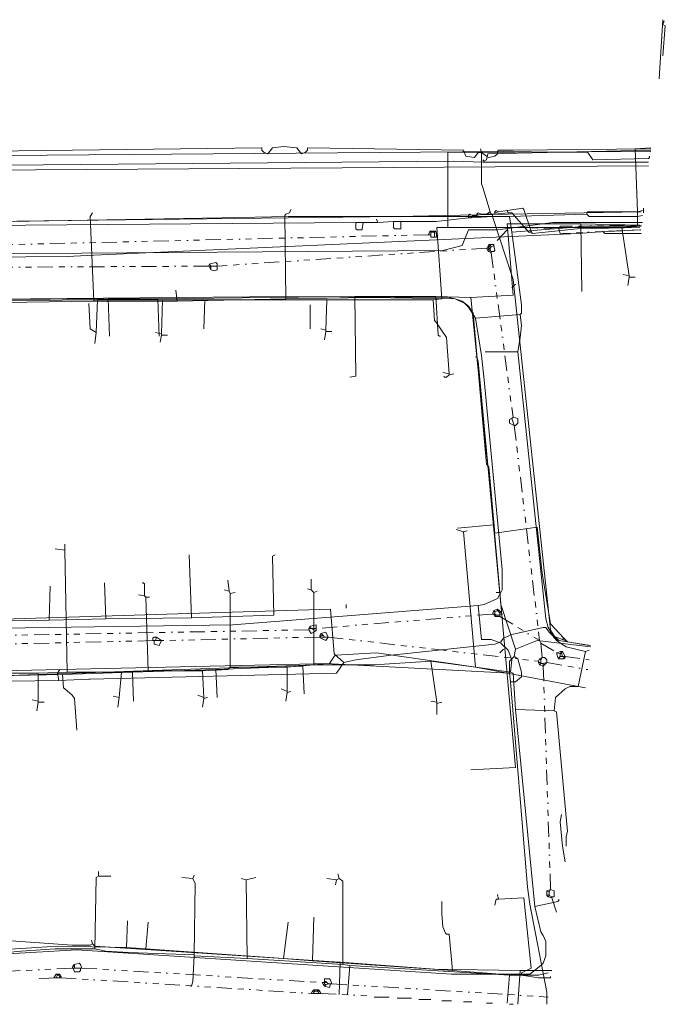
# Model space of a CAD drawing. Header units: metres. Extents: x 157984 to 159055, y 577129 to 578276.
# Tile 5 of 70: x 158906 to 159012, y 577129 to 577292. Entities that reach past the tile are written whole.
import ezdxf
from ezdxf.lldxf.tags import DXFTag

# ---------------------------------------------------------------- set-up
doc = ezdxf.new("R2010")
doc.units = ezdxf.units.M
doc.linetypes.add('RI-OVERIG', pattern=[17, 5, -2, 2, -2, 0, -2, 2, -2])
for name, color, linetype, lineweight, true_color in [('B-OI-KL-DATA_KPN_0000546663_VECT_16O029485-G', 3, 'KL-DATA-N', 18, 0x00ff00), ('B-OI-KL-DATA_VDBPROFRIESLAND_0000586420_VECT_16O029485-G', 3, 'KL-DATA-N', 18, 0x00ff00), ('B-OI-KL-DATA_ZIGGO BV_0000546674_VECT_16O029485-G', 3, 'KL-DATA-N', 18, 0x00ff00), ('B-OI-KL-DATA_ZIGGO SERVICES_0000565862_VECT_16O029485-G', 3, 'KL-DATA-N', 18, 0x00ff00), ('B-OI-KL-ET_LS_LIANDER_0000574962_VECT_16O029485-G', 1, 'KL-LS-N', 18, 0xff0000), ('B-OI-KL-ET_LS_VITENS_0000552354_VECT_16O029485-G', 1, 'KL-LS-N', 18, 0xff0000), ('B-OI-KL-ET_MS_LIANDER_0000574962_VECT_16O029485-G', 7, 'KL-MS-N', 18, 0xa50000), ('B-OI-KL-GAS_LD_LIANDER_0000574962_VECT_16O029485-G', 40, 'KL-GAS-LD-N', 18, 0xffbf00), ('B-OI-KL-WATER_VITENS_0000552354_VECT_16O029485-G', 160, 'KL-WATER-N', 18, 0x003fff), ('B-OI-RI-VRIJVERVAL_VDBGEMHARLINGEN_0000590425_VECT_16O029485-G', 7, 'RI-OVERIG', 18, 0xff7fff)]:
    doc.layers.add(name, color=color, linetype=linetype, lineweight=lineweight, true_color=true_color)
doc.styles.get("Standard").update_dxf_attribs({"font": 'romans.shx'})
tags = doc.linetypes.add('KL-DATA-N', pattern='A,4,-1,[101,NLCS.SHX,S=0.5,R=0,X=0,Y=0],-1,4,-1,["D",Standard,S=1,R=0,X=-0.25,Y=-0.5],-1.5', length=12.5).pattern_tags.tags
tags[18] = DXFTag(74, 10)
tags = doc.linetypes.add('KL-GAS-LD-N', pattern='A,4,-1,[69,NLCS.SHX,S=0.5,R=0,X=0,Y=0],-1,4,-1,["L",Standard,S=1,R=0,X=0.25,Y=-0.5],-2', length=13).pattern_tags.tags
tags[18] = DXFTag(74, 10)
tags = doc.linetypes.add('KL-LS-N', pattern='A,4,-1,[103,NLCS.SHX,S=0.75,R=0,X=0,Y=0],-1,4,-1,["L",Standard,S=1,R=0,X=0,Y=-0.5],-2', length=13).pattern_tags.tags
tags[18] = DXFTag(74, 10)
tags = doc.linetypes.add('KL-MS-N', pattern='A,4,-1,[103,NLCS.SHX,S=0.75,R=0,X=0,Y=0],-1,4,-1,["M",Standard,S=1,R=0,X=0,Y=-0.5],-2', length=13).pattern_tags.tags
tags[18] = DXFTag(74, 10)
doc.linetypes.add('KL-WATER-N', pattern='A,7,-0.5,[168,NLCS.SHX,S=0.75,R=0,X=0.75,Y=0],-2', length=9.5)

msp = doc.modelspace()

# ---------------------------------------------------------------- linework, layer by layer
at = {"layer": 'B-OI-KL-DATA_KPN_0000546663_VECT_16O029485-G', "flags": 128}
for points in [[(159010.1, 577271.1), (159007.5, 577270.9), (159007.9, 577260.5)], [(158986.7, 577259.7), (158950.1, 577259.7), (158939.1, 577259.5), (158859.5, 577258.1)], [(158999.5, 577260.1), (158986.7, 577259.7)], [(158986.7, 577259.7), (158987.1, 577257.1)], [(159007.9, 577260.5), (158999.7, 577260.5), (158999.5, 577260.3), (158999.5, 577260.1)], [(158999.5, 577260.1), (158999.9, 577259.7), (159007.9, 577259.7)], [(159007.9, 577260.5), (159008.7, 577260.7)], [(159007.9, 577260.5), (159007.9, 577259.7)], [(159007.9, 577259.7), (159008.7, 577259.9)], [(159007.9, 577259.7), (159007.9, 577258.1)], [(159007.9, 577258.1), (158999.3, 577258.1), (158996.9, 577257.9), (158987.1, 577257.1)], [(159007.9, 577258.1), (159008.5, 577258.3)], [(158757.5, 577257.3), (158757.5, 577251.7), (158775.3, 577251.9), (158775.9, 577251.7), (158778.1, 577250.7), (158778.5, 577250.3), (158779.7, 577248.9), (158780.1, 577247.9), (158781.3, 577245.5), (158782.1, 577244.5), (158784.5, 577241.7), (158786.3, 577240.7), (158861.5, 577241.1), (158861.7, 577241.3), (158861.7, 577242.7), (158861.9, 577243.1), (158863.3, 577244.9), (158865.1, 577245.7), (158949.7, 577246.5), (158976.7, 577246.3), (158977.7, 577246.1), (158979.3, 577245.3), (158979.9, 577244.7), (158981.1, 577242.9)], [(158987.1, 577257.1), (158988.7, 577245.1), (158988.7, 577243.7), (158988.5, 577243.5)], [(158988.5, 577243.5), (158981.1, 577242.9)], [(158988.5, 577243.5), (158988.7, 577241.7), (158988.5, 577239.7), (158988.1, 577237.3)], [(158981.1, 577242.9), (158982.1, 577236.7), (158982.5, 577232.7), (158985.5, 577201.3), (158985.5, 577197.9), (158985.3, 577197.5), (158984.7, 577196.5), (158982.5, 577195.5), (158981.5, 577195.3)], [(158988.1, 577237.3), (158982.7, 577237.3)], [(158988.1, 577237.3), (158992.7, 577193.1), (158993.1, 577191.7), (158994.5, 577189.5), (158996.1, 577188.5), (158999.3, 577187.7)], [(158981.5, 577195.3), (158940.9, 577192.1), (158872.1, 577191.1), (158871.3, 577191.3), (158868.9, 577193.3), (158867.7, 577193.5), (158866.9, 577193.3), (158862.3, 577192.3), (158862.3, 577189.7), (158862.1, 577189.3), (158859.7, 577187.1), (158858.3, 577186.5), (158853.3, 577185.5), (158827.9, 577180.5), (158827.1, 577180.5), (158827.1, 577180.7)], [(158981.5, 577195.3), (158982.1, 577189.7), (158983.7, 577189.7), (158984.7, 577189.3), (158985.3, 577189.1), (158986.5, 577187.9), (158987.1, 577186.3), (158986.9, 577184.3)], [(158999.3, 577187.7), (158999.9, 577187.9)], [(158986.9, 577184.3), (158964.7, 577187.5), (158957.9, 577187.1), (158957.7, 577186.9), (158956.9, 577185.7), (158885.3, 577184.1), (158882.1, 577183.9), (158875.3, 577183.5), (158874.3, 577183.3), (158873.5, 577182.9), (158872.5, 577181.9), (158872.1, 577181.1), (158865.9, 577179.7), (158864.9, 577179.7), (158863.9, 577180.9), (158863.3, 577181.3), (158862.3, 577181.7), (158860.7, 577181.7), (158860.3, 577181.3), (158858.3, 577180.9), (158851.9, 577179.7), (158851.7, 577179.5), (158849.1, 577176.5), (158818.3, 577173.1), (158816.7, 577173.1), (158816.7, 577173.3)], [(158999.3, 577187.7), (158998.1, 577181.9)], [(158986.9, 577184.3), (158987.3, 577184.1), (158987.7, 577178.1)], [(158998.1, 577181.9), (158996.7, 577181.9), (158995.9, 577181.5), (158994.3, 577180.1), (158994.1, 577177.9)], [(158998.1, 577181.9), (158999.3, 577181.7)], [(158987.7, 577178.1), (158994.1, 577177.9)], [(158987.7, 577178.1), (158990.9, 577145.5)], [(158994.1, 577177.9), (158994.5, 577177.7), (158996.3, 577157.9), (158996.1, 577157.1), (158996.1, 577155.5)], [(158990.9, 577145.5), (158994.7, 577146.3), (158994.9, 577146.5), (158994.9, 577146.7)], [(158990.9, 577145.5), (158991.9, 577141.3), (158992.3, 577140.7), (158992.7, 577139.7), (158992.7, 577137.3), (158992.3, 577136.1), (158991.9, 577135.7), (158990.1, 577134.3), (158977.1, 577134.3), (158973.7, 577134.5), (158915.1, 577138.3), (158890.3, 577136.9), (158886.5, 577136.9), (158883.9, 577137.9), (158883.5, 577138.3), (158882.3, 577140.3), (158875.1, 577139.7), (158875.1, 577138.9), (158874.5, 577137.9), (158873.3, 577136.5), (158872.9, 577136.3), (158870.5, 577135.7)]]:
    msp.add_lwpolyline(points, dxfattribs=at)
at = {"layer": 'B-OI-KL-DATA_VDBPROFRIESLAND_0000586420_VECT_16O029485-G', "flags": 128}
msp.add_lwpolyline([(159008.7, 577258.7), (158993.9, 577258.7), (158984.7, 577257.5), (158979.9, 577257.5), (158978.9, 577254.9), (158975.7, 577254.1), (158788.9, 577252.7), (158785.3, 577253.9), (158781.3, 577249.7), (158772.5, 577251.3), (158753.7, 577250.5), (158749.3, 577247.3), (158750.1, 577242.7), (158749.3, 577242.1)], dxfattribs=at)
at = {"layer": 'B-OI-KL-DATA_ZIGGO BV_0000546674_VECT_16O029485-G', "flags": 128}
for points in [[(159012.1, 577292.3), (159011.5, 577282.5)], [(158862.1, 577269.5), (158985.7, 577270.5), (158999.7, 577270.3), (159000.5, 577269.1), (159009.7, 577269.3), (159009.9, 577269.5), (159009.9, 577269.7)], [(158998.5, 577258.5), (158986.3, 577258.5), (158987.3, 577246.7), (158980.3, 577246.3)], [(158998.5, 577258.5), (159008.3, 577258.3)], [(158998.5, 577258.5), (158998.7, 577247.3)], [(158920.3, 577246.1), (158891.5, 577245.9)], [(158920.3, 577246.1), (158928.5, 577246.1)], [(158920.3, 577246.1), (158920.5, 577239.9)], [(158961.1, 577246.5), (158928.5, 577246.1)], [(158928.5, 577246.1), (158928.7, 577239.9)], [(158961.1, 577246.5), (158961.3, 577233.3), (158960.3, 577233.1)], [(158961.1, 577246.5), (158974.5, 577246.5)], [(158974.5, 577246.5), (158980.3, 577246.3)], [(158974.5, 577246.5), (158974.9, 577240.1), (158975.1, 577239.9), (158975.3, 577239.9)], [(158980.3, 577246.3), (158984.1, 577208.7)], [(158984.1, 577208.7), (158978.1, 577208.1)], [(158984.1, 577208.7), (158985.1, 577197.5)], [(158934.1, 577193.3), (158933.7, 577203.7)], [(158947.9, 577203.7), (158947.5, 577203.5), (158947.7, 577193.7), (158934.1, 577193.3)], [(158910.5, 577192.9), (158910.7, 577198.5)], [(158919.9, 577193.1), (158919.7, 577199.1)], [(158985.1, 577197.5), (158987.7, 577168.5), (158980.3, 577168.1)], [(158985.1, 577197.5), (158984.5, 577197.5)], [(158910.5, 577192.9), (158898.1, 577192.7)], [(158919.9, 577193.1), (158910.5, 577192.9)], [(158934.1, 577193.3), (158919.9, 577193.1)], [(158938.1, 577184.7), (158924.3, 577184.3)], [(158938.1, 577184.7), (158952.5, 577185.3), (158952.7, 577180.7)], [(158938.1, 577184.7), (158938.3, 577180.1)], [(158912.7, 577183.9), (158883.1, 577183.3)], [(158924.3, 577184.3), (158912.7, 577183.9)], [(158912.7, 577183.9), (158912.9, 577181.7), (158913.1, 577181.5), (158914.3, 577180.5), (158914.7, 577179.9), (158915.1, 577174.7)], [(158924.3, 577184.3), (158924.5, 577179.5)], [(158977.3, 577134.9), (158976.7, 577140.9), (158976.3, 577140.9), (158976.1, 577141.1), (158975.7, 577142.1), (158975.5, 577144.3), (158975.5, 577146.3)], [(158923.3, 577138.7), (158923.5, 577143.1)], [(158926.5, 577138.5), (158926.9, 577142.9)], [(158949.3, 577136.9), (158950.1, 577142.9)], [(158954.1, 577136.5), (158954.3, 577143.7)], [(158923.3, 577138.7), (158911.9, 577138.9), (158908.5, 577138.7), (158886.1, 577137.3)], [(158923.3, 577138.7), (158926.5, 577138.5)], [(158926.5, 577138.5), (158949.3, 577136.9)], [(158949.3, 577136.9), (158954.1, 577136.5)], [(158954.1, 577136.5), (158977.3, 577134.9)], [(158977.3, 577134.9), (158987.3, 577134.1), (158991.5, 577134.1), (158993.1, 577134.5)]]:
    msp.add_lwpolyline(points, dxfattribs=at)
at = {"layer": 'B-OI-KL-DATA_ZIGGO SERVICES_0000565862_VECT_16O029485-G', "flags": 128}
msp.add_lwpolyline([(158633.5, 577256.5), (158646.9, 577256.9), (158723.5, 577257.5), (158852.7, 577258.3), (158887.1, 577258.7), (158968.1, 577259.7), (158986.5, 577260.1), (159008.5, 577260.5)], dxfattribs=at)
at = {"layer": 'B-OI-KL-ET_LS_LIANDER_0000574962_VECT_16O029485-G', "flags": 128}
for points in [[(159010.1, 577270.7), (158983.1, 577270.1), (158982.9, 577269.1), (158982.5, 577268.9), (158982.3, 577269.1)], [(158917.7, 577260.3), (158917.3, 577259.7), (158917.9, 577245.7)], [(158949.7, 577246.1), (158949.5, 577259.9), (158949.7, 577260.1), (158950.3, 577260.3), (158950.5, 577260.9)], [(159008.9, 577261.1), (159008.9, 577260.3)], [(159008.5, 577256.9), (159002.5, 577256.9), (159002.1, 577257.3)], [(158987.7, 577248.5), (158987.1, 577247.9)], [(158931.7, 577245.7), (158931.5, 577247.5)], [(158917.9, 577245.7), (158903.1, 577245.5)], [(158917.9, 577245.7), (158918.1, 577245.7)], [(158917.9, 577245.7), (158918.1, 577245.7)], [(158918.1, 577245.7), (158931.7, 577245.7)], [(158931.7, 577245.7), (158949.7, 577246.1)], [(158949.7, 577246.1), (158963.5, 577246.3), (158977.7, 577246.1), (158978.9, 577245.7), (158979.9, 577244.9), (158980.7, 577243.7), (158982.9, 577218.7), (158983.3, 577218.3), (158984.3, 577207.3), (158991.3, 577208.3), (158992.1, 577200.7), (158993.5, 577192.3), (158995.7, 577189.9)], [(158959.3, 577185.9), (158957.7, 577187.3), (158957.1, 577194.7), (158872.1, 577192.1), (158868.9, 577204.7), (158868.9, 577205.9), (158867.7, 577210.9), (158865.5, 577212.7), (158863.9, 577219.5), (158863.3, 577219.9), (158863.3, 577221.3)], [(158959.7, 577195.5), (158959.7, 577194.9)], [(158995.5, 577189.7), (158993.9, 577190.3), (158993.3, 577190.9), (158992.7, 577191.7), (158992.3, 577191.7), (158987.1, 577190.5), (158985.7, 577189.9), (158985.3, 577189.3), (158984.3, 577188.9), (158967.1, 577187.1), (158961.3, 577186.3), (158959.3, 577185.9)], [(158995.7, 577189.9), (158995.5, 577189.7)], [(158995.5, 577189.7), (158995.9, 577189.5)], [(158995.7, 577189.9), (158995.9, 577189.7)], [(158995.9, 577189.7), (158996.3, 577189.3)], [(158995.9, 577189.7), (158995.9, 577189.5)], [(158985.7, 577188.1), (158985.1, 577187.5)], [(158995.9, 577189.5), (158996.3, 577189.3)], [(158996.3, 577189.3), (158999.9, 577188.7)], [(158912.3, 577184.7), (158911.9, 577184.1), (158912.1, 577182.9)], [(158959.3, 577185.9), (158958.1, 577184.1), (158917.3, 577183.1)], [(158912.1, 577182.9), (158896.3, 577182.7), (158895.9, 577182.9), (158894.3, 577184.1), (158875.7, 577182.7), (158875.5, 577182.5), (158875.5, 577181.3)], [(158917.1, 577183.1), (158912.1, 577182.9)], [(158917.1, 577183.1), (158917.3, 577183.1)], [(158917.1, 577183.1), (158917.3, 577183.1)], [(158917.1, 577183.1), (158917.3, 577183.1)], [(158995.3, 577160.7), (158995.1, 577159.5), (158995.5, 577155.5), (158995.9, 577152.9)], [(158902.7, 577139.9), (158914.3, 577139.1), (158917.3, 577139.1), (158917.7, 577139.3)], [(158917.7, 577139.3), (158917.5, 577139.9)], [(158917.7, 577139.3), (158918.1, 577138.9), (158958.5, 577136.3)], [(158958.5, 577136.3), (158958.7, 577136.3)], [(158958.5, 577136.3), (158958.7, 577136.3)], [(158958.7, 577136.3), (158958.5, 577130.9)], [(158958.7, 577136.3), (158974.3, 577135.1), (158988.5, 577134.9)], [(158988.5, 577134.9), (158988.1, 577129.3)], [(158988.5, 577134.9), (158988.7, 577134.9)], [(158988.5, 577134.9), (158988.7, 577134.9)], [(158988.7, 577134.9), (158993.7, 577134.9)]]:
    msp.add_lwpolyline(points, dxfattribs=at)
at = {"layer": 'B-OI-KL-ET_LS_VITENS_0000552354_VECT_16O029485-G', "flags": 128}
msp.add_lwpolyline([(159009.7, 577268.1), (158367.1, 577263.9), (158274.3, 577262.5), (158262.3, 577262.1), (158237.3, 577260.7), (158237.1, 577260.9), (158216.7, 577261.5), (158213.3, 577261.3), (158184.9, 577258.3), (158182.9, 577257.9), (158157.9, 577252.3), (158150.9, 577250.5), (158143.5, 577248.7), (158141.1, 577247.9), (158104.7, 577235.5)], dxfattribs=at)
at = {"layer": 'B-OI-KL-ET_MS_LIANDER_0000574962_VECT_16O029485-G', "flags": 128}
for points in [[(158982.1, 577270.3), (158981.5, 577270.3), (158980.9, 577269.5), (158979.5, 577269.7), (158979.1, 577270.7), (158953.3, 577271.1), (158953.3, 577270.7), (158952.9, 577270.3), (158952.3, 577270.1), (158951.5, 577271.1), (158949.3, 577271.3), (158947.5, 577271.1), (158946.7, 577270.1), (158946.1, 577270.3), (158945.7, 577270.7), (158945.7, 577271.1), (158847.1, 577269.9), (158797.1, 577269.5), (158609.5, 577268.1), (158609.5, 577267.3), (158609.3, 577267.3), (158608.1, 577267.1), (158607.9, 577267.3), (158607.7, 577267.9), (158605.7, 577268.1), (158603.9, 577267.9), (158603.1, 577266.9), (158602.1, 577267.3), (158602.1, 577267.9), (158493.5, 577266.7), (158484.9, 577266.9), (158482.7, 577267.5), (158481.5, 577268.1), (158480.3, 577268.9), (158473.5, 577266.1), (158457.9, 577265.9), (158457.5, 577266.1), (158453.7, 577267.7)], [(158982.1, 577270.3), (158981.9, 577270.9)], [(158987.1, 577270.7), (158984.9, 577270.7), (158984.7, 577270.5), (158984.7, 577270.1), (158984.3, 577269.7), (158983.3, 577269.5), (158982.9, 577269.7), (158982.1, 577270.3)], [(158982.1, 577270.3), (158982.1, 577265.1), (158982.3, 577264.5), (158983.5, 577260.5)], [(158987.1, 577270.7), (158987.3, 577270.7)], [(158987.1, 577270.7), (158987.3, 577270.7)], [(158987.1, 577270.7), (158987.3, 577270.7)], [(158987.3, 577270.7), (159010.1, 577270.9)], [(158980.7, 577259.9), (158980.1, 577260.1), (158979.9, 577259.9), (158979.9, 577259.5)], [(158980.7, 577259.9), (158980.3, 577259.5)], [(158983.9, 577259.7), (158980.3, 577259.5)], [(158980.7, 577259.9), (158981.3, 577259.9)], [(158982.1, 577260.1), (158981.5, 577260.3), (158981.3, 577260.1), (158981.3, 577259.9)], [(158982.1, 577260.1), (158981.3, 577259.9)], [(158982.1, 577260.1), (158982.9, 577260.1)], [(158983.5, 577260.5), (158982.9, 577260.1)], [(158982.9, 577260.1), (158983.7, 577260.1)], [(158983.5, 577260.5), (158983.7, 577260.1)], [(158983.7, 577260.1), (158983.9, 577260.1)], [(158983.9, 577260.1), (158984.3, 577260.1)], [(158983.9, 577260.1), (158983.9, 577259.7)], [(158983.9, 577259.7), (158987.3, 577249.3), (158993.5, 577191.3)], [(158984.9, 577260.5), (158984.5, 577260.7), (158984.3, 577260.5), (158984.3, 577260.3)], [(158984.9, 577260.5), (158984.3, 577260.3)], [(158984.3, 577260.3), (158984.3, 577260.1)], [(158986.5, 577260.3), (158984.3, 577260.1)], [(158986.3, 577260.7), (158984.9, 577260.5)], [(158986.3, 577260.7), (158988.9, 577261.1), (158989.1, 577260.9), (158990.3, 577257.3)], [(158986.3, 577260.7), (158986.5, 577260.3)], [(158986.5, 577260.3), (158987.1, 577260.3), (158989.9, 577257.1)], [(158961.3, 577258.7), (158886.1, 577258.1)], [(158961.3, 577258.7), (158962.5, 577258.7)], [(158961.3, 577258.7), (158961.3, 577257.7), (158961.5, 577257.5), (158962.3, 577257.5), (158962.3, 577257.7), (158962.5, 577258.7)], [(158962.5, 577258.7), (158964.9, 577258.7)], [(158964.9, 577258.7), (158964.7, 577259.3)], [(158967.5, 577258.9), (158964.9, 577258.7)], [(158967.5, 577258.9), (158968.7, 577258.9)], [(158967.5, 577258.9), (158967.5, 577257.9), (158967.7, 577257.7), (158968.7, 577257.7), (158968.7, 577258.9)], [(158979.9, 577259.5), (158974.5, 577258.9), (158968.7, 577258.9)], [(158979.9, 577259.5), (158980.3, 577259.5)], [(158990.3, 577257.3), (158989.9, 577257.1)], [(158989.9, 577257.1), (158990.5, 577256.9)], [(158990.3, 577257.3), (158990.5, 577256.9)], [(158990.5, 577256.9), (158997.9, 577257.7), (159008.3, 577257.9)], [(158993.5, 577191.3), (158993.7, 577190.9)], [(158993.5, 577191.3), (158993.5, 577190.9)], [(158993.5, 577190.9), (158993.7, 577190.9)], [(158993.5, 577190.9), (158993.7, 577190.5)], [(158993.7, 577190.9), (158993.9, 577190.7)], [(158993.9, 577190.7), (158993.7, 577190.5)], [(158993.7, 577190.5), (158993.9, 577190.3)], [(158993.9, 577190.7), (158994.1, 577190.3)], [(158993.9, 577190.3), (158994.1, 577190.3)], [(158993.9, 577190.3), (158994.1, 577189.9)], [(158994.1, 577190.3), (158994.3, 577190.1)], [(158994.3, 577190.1), (158994.1, 577189.9)], [(158994.1, 577189.9), (158994.5, 577189.7)], [(158994.3, 577190.1), (158994.5, 577189.9)], [(158994.5, 577189.9), (158994.9, 577189.5)], [(158994.5, 577189.9), (158994.5, 577189.7)], [(158994.5, 577189.7), (158994.9, 577189.5)], [(158994.9, 577189.5), (159000.1, 577188.7)]]:
    msp.add_lwpolyline(points, dxfattribs=at)
at = {"layer": 'B-OI-KL-GAS_LD_LIANDER_0000574962_VECT_16O029485-G', "flags": 128}
for points in [[(159012.3, 577292.1), (159012.1, 577291.5), (159012.5, 577291.3), (159012.1, 577286.3)], [(158976.5, 577257.9), (158976.5, 577270.3), (159010.1, 577270.5)], [(159005.3, 577257.9), (159008.5, 577258.1)], [(158976.5, 577257.9), (158974.7, 577257.9), (158975.5, 577246.1), (158974.1, 577245.9)], [(158976.5, 577257.9), (159005.3, 577257.9)], [(159005.3, 577257.9), (159006.5, 577249.9)], [(159006.5, 577249.9), (159005.5, 577250.1)], [(159006.5, 577249.9), (159006.5, 577249.7)], [(159006.5, 577249.7), (159006.3, 577248.3)], [(159006.5, 577249.7), (159007.5, 577249.7)], [(158918.5, 577245.9), (158895.1, 577245.7)], [(158918.3, 577240.5), (158917.3, 577241.1), (158917.1, 577245.3)], [(158918.5, 577245.9), (158918.3, 577240.5)], [(158918.5, 577245.9), (158929.3, 577245.9)], [(158929.3, 577245.9), (158929.1, 577240.3)], [(158929.3, 577245.9), (158936.3, 577245.9)], [(158936.3, 577245.9), (158936.1, 577241.1)], [(158936.3, 577245.9), (158956.5, 577245.9)], [(158953.7, 577245.1), (158953.7, 577241.1)], [(158956.5, 577245.9), (158956.3, 577240.9)], [(158956.5, 577245.9), (158974.1, 577245.9)], [(158974.1, 577245.9), (158974.3, 577242.5), (158974.5, 577242.3), (158976.3, 577239.7), (158976.7, 577233.7)], [(158918.3, 577240.5), (158918.1, 577238.7)], [(158929.1, 577240.3), (158928.1, 577240.5)], [(158929.1, 577240.1), (158928.9, 577238.9)], [(158929.1, 577240.3), (158929.1, 577240.1)], [(158929.1, 577240.1), (158930.1, 577240.1)], [(158956.3, 577240.9), (158955.5, 577241.1)], [(158956.3, 577240.7), (158956.1, 577239.3)], [(158956.3, 577240.9), (158956.3, 577240.7)], [(158956.3, 577240.7), (158957.3, 577240.7)], [(158976.7, 577233.7), (158975.7, 577233.9)], [(158976.7, 577233.7), (158976.7, 577233.5)], [(158976.7, 577233.5), (158977.5, 577233.7)], [(158976.7, 577233.5), (158976.3, 577233.1), (158975.9, 577233.1), (158975.9, 577233.3)], [(158979.1, 577207.5), (158977.9, 577207.9)], [(158979.1, 577207.5), (158979.7, 577207.7)], [(158979.1, 577207.5), (158981.1, 577185.1)], [(158913.1, 577204.5), (158911.5, 577204.7)], [(158913.1, 577204.5), (158913.1, 577205.5)], [(158913.1, 577204.5), (158913.5, 577184.3)], [(158940.3, 577197.7), (158940.1, 577199.5)], [(158953.9, 577197.9), (158953.9, 577199.7)], [(158926.3, 577196.9), (158926.3, 577198.9), (158926.1, 577199.1), (158925.9, 577199.1)], [(158940.3, 577197.7), (158939.5, 577197.9)], [(158940.3, 577197.7), (158940.5, 577197.3)], [(158953.9, 577197.9), (158953.3, 577198.1)], [(158953.9, 577197.9), (158954.3, 577197.5)], [(158954.3, 577197.5), (158954.9, 577197.7)], [(158926.3, 577196.9), (158925.3, 577197.1)], [(158926.3, 577196.9), (158926.5, 577196.7)], [(158926.5, 577196.7), (158927.1, 577196.7)], [(158926.5, 577196.7), (158926.9, 577184.5)], [(158940.5, 577197.3), (158941.3, 577197.5)], [(158940.5, 577197.3), (158940.5, 577185.1)], [(158954.3, 577197.5), (158954.3, 577185.5)], [(158940.5, 577185.1), (158940.1, 577184.7), (158935.9, 577184.5)], [(158940.5, 577185.1), (158949.9, 577185.1)], [(158954.3, 577185.5), (158949.9, 577185.1)], [(158949.9, 577185.1), (158949.9, 577181.1)], [(158973.7, 577186.1), (158964.3, 577185.5), (158954.3, 577185.5)], [(158973.7, 577186.1), (158981.1, 577185.1)], [(158973.7, 577186.1), (158974.7, 577179.3)], [(158981.1, 577185.1), (158999.3, 577181.7)], [(158897.3, 577184.1), (158908.7, 577184.1)], [(158913.5, 577184.3), (158908.7, 577184.1)], [(158908.7, 577184.1), (158908.7, 577179.5)], [(158913.5, 577184.3), (158922.5, 577184.3)], [(158922.5, 577184.3), (158922.1, 577180.1)], [(158926.9, 577184.5), (158922.5, 577184.3)], [(158926.9, 577184.5), (158935.9, 577184.5)], [(158935.9, 577184.5), (158936.1, 577180.1)], [(158949.9, 577181.1), (158948.9, 577181.5)], [(158922.1, 577180.1), (158921.1, 577180.3)], [(158922.1, 577180.1), (158921.9, 577178.5)], [(158936.1, 577180.1), (158935.1, 577180.5)], [(158936.1, 577179.9), (158935.9, 577178.5)], [(158936.1, 577180.1), (158936.1, 577179.9)], [(158936.1, 577179.9), (158936.7, 577180.1)], [(158949.9, 577180.9), (158949.7, 577179.5)], [(158949.9, 577181.1), (158949.9, 577180.9)], [(158949.9, 577180.9), (158950.5, 577181.1)], [(158908.7, 577179.5), (158907.7, 577179.7)], [(158908.7, 577179.3), (158908.5, 577177.9)], [(158908.7, 577179.5), (158908.7, 577179.3)], [(158908.7, 577179.3), (158909.7, 577179.3)], [(158974.7, 577179.3), (158973.7, 577179.5)], [(158974.7, 577179.3), (158974.7, 577179.1)], [(158974.7, 577179.1), (158975.5, 577179.3)], [(158974.7, 577179.1), (158974.7, 577177.3)], [(158918.7, 577150.5), (158918.3, 577150.3), (158918.1, 577138.5)], [(158918.7, 577150.5), (158918.7, 577151.3)], [(158918.7, 577150.5), (158920.7, 577150.5)], [(158934.3, 577150.1), (158934.5, 577150.7)], [(158958.5, 577150.1), (158958.3, 577150.9)], [(158934.3, 577150.1), (158932.5, 577150.3)], [(158934.3, 577150.1), (158934.7, 577149.3), (158934.5, 577137.5)], [(158943.1, 577149.9), (158942.3, 577150.1)], [(158943.1, 577149.9), (158944.7, 577150.3)], [(158943.1, 577149.9), (158943.3, 577136.9)], [(158958.1, 577149.9), (158956.5, 577150.1)], [(158958.1, 577149.9), (158957.9, 577149.1)], [(158958.5, 577150.1), (158958.1, 577149.9)], [(158958.5, 577150.1), (158959.1, 577149.7), (158959.1, 577135.9)], [(158984.9, 577146.7), (158984.7, 577147.5)], [(158984.9, 577146.7), (158984.5, 577146.7), (158984.3, 577145.7)], [(158988.7, 577134.1), (158988.7, 577134.5), (158990.3, 577135.3), (158989.1, 577146.9), (158984.9, 577146.7)], [(158918.1, 577138.5), (158911.5, 577138.5), (158905.9, 577138.1), (158903.5, 577137.9)], [(158918.1, 577138.5), (158919.9, 577138.1), (158923.7, 577137.9), (158934.5, 577137.5)], [(158934.5, 577137.5), (158934.5, 577137.3)], [(158934.5, 577137.3), (158934.3, 577133.1), (158934.1, 577132.3), (158933.9, 577132.3)], [(158934.5, 577137.3), (158943.3, 577136.9)], [(158943.3, 577136.9), (158959.1, 577135.9)], [(158959.1, 577135.9), (158960.3, 577135.7)], [(158960.3, 577135.7), (158959.9, 577130.9)], [(158960.3, 577135.7), (158986.7, 577134.1)], [(158986.7, 577134.1), (158986.3, 577129.5)], [(158986.7, 577134.1), (158988.7, 577134.1)], [(158988.7, 577134.1), (158991.5, 577133.7), (158993.5, 577133.7), (158993.5, 577133.9)]]:
    msp.add_lwpolyline(points, dxfattribs=at)
at = {"layer": 'B-OI-KL-WATER_VITENS_0000552354_VECT_16O029485-G', "flags": 128}
for points in [[(158866.3, 577267.9), (158977.5, 577268.9), (158982.3, 577268.7), (159009.7, 577268.7)], [(158865.5, 577252.7), (158913.5, 577253.1), (158917.9, 577253.3), (158998.1, 577256.9), (159003.1, 577257.3), (159008.3, 577257.5)], [(158987.7, 577188.1), (158985.3, 577195.5), (158981.5, 577235.7), (158981.3, 577236.5), (158981.1, 577236.5)], [(158987.7, 577188.1), (158987.5, 577186.9)], [(158987.7, 577188.1), (158991.3, 577189.5), (159000.1, 577188.5)], [(158987.5, 577186.9), (158986.7, 577186.1), (158986.7, 577184.1)], [(158987.5, 577186.9), (158988.1, 577186.5), (158988.7, 577184.3), (158988.7, 577183.5), (158987.7, 577182.7), (158986.9, 577182.7)], [(158986.7, 577184.1), (158956.3, 577185.7), (158954.5, 577185.5), (158873.9, 577182.7)], [(158986.7, 577184.1), (158986.9, 577182.7)], [(158986.9, 577182.7), (158989.7, 577148.7), (158990.1, 577145.9), (158992.9, 577131.3), (158992.9, 577129.3)]]:
    msp.add_lwpolyline(points, dxfattribs=at)
at = {"layer": 'B-OI-RI-VRIJVERVAL_VDBGEMHARLINGEN_0000590425_VECT_16O029485-G', "ltscale": 0.5, "flags": 128}
for points in [[(158994.9, 577257.7), (158995.1, 577258.1), (159008.7, 577258.3)], [(158973.3, 577256.7), (158845.3, 577253.7)], [(158973.5, 577257.3), (158973.3, 577256.7)], [(158973.3, 577256.7), (158973.7, 577256.7)], [(158973.5, 577257.3), (158974.5, 577257.3)], [(158973.5, 577257.3), (158973.7, 577257.1)], [(158973.7, 577257.1), (158974.3, 577257.1)], [(158973.7, 577257.1), (158973.7, 577256.7)], [(158973.7, 577256.7), (158973.7, 577256.3), (158974.3, 577256.3)], [(158974.5, 577257.3), (158974.7, 577256.3), (158974.3, 577256.3)], [(158974.5, 577257.3), (158974.3, 577257.1)], [(158974.3, 577257.1), (158974.3, 577256.3)], [(158994.9, 577257.7), (158987.1, 577257.9), (158986.5, 577257.7), (158984.1, 577255.1)], [(158994.9, 577257.7), (158995.1, 577256.9), (159008.5, 577257.5)], [(158983.3, 577255.1), (158983.1, 577254.7)], [(158983.3, 577255.1), (158984.1, 577255.1)], [(158983.3, 577255.1), (158983.5, 577254.9)], [(158983.5, 577254.9), (158983.3, 577254.7)], [(158983.5, 577254.9), (158983.7, 577254.7)], [(158984.1, 577254.9), (158984.3, 577254.1), (158984.1, 577253.9), (158983.7, 577253.9)], [(158984.1, 577254.9), (158983.7, 577254.7)], [(158984.1, 577255.1), (158984.1, 577254.9)], [(158982.9, 577254.5), (158938.3, 577251.5)], [(158982.9, 577254.5), (158983.1, 577254.5)], [(158982.9, 577254.5), (158983.1, 577254.1)], [(158983.1, 577254.7), (158983.3, 577254.7)], [(158983.1, 577254.7), (158983.1, 577254.5)], [(158983.1, 577254.5), (158983.3, 577254.5)], [(158983.3, 577254.3), (158983.1, 577254.1)], [(158983.1, 577254.1), (158983.3, 577253.9)], [(158983.3, 577254.7), (158983.3, 577254.5)], [(158983.3, 577254.5), (158983.5, 577254.5)], [(158983.3, 577254.5), (158983.3, 577254.3)], [(158983.3, 577254.3), (158983.5, 577254.3)], [(158983.5, 577254.1), (158983.3, 577253.9)], [(158983.3, 577253.9), (158983.7, 577253.7)], [(158983.7, 577254.7), (158983.5, 577254.5)], [(158983.5, 577254.5), (158983.5, 577254.3)], [(158983.5, 577254.3), (158983.5, 577254.1)], [(158983.5, 577254.1), (158983.7, 577253.9)], [(158983.7, 577253.9), (158983.7, 577253.7)], [(158983.7, 577253.7), (158987.3, 577226.5)], [(158936.9, 577251.5), (158898.5, 577251.3)], [(158937.1, 577251.9), (158936.9, 577251.5)], [(158936.9, 577251.5), (158937.1, 577251.5)], [(158937.1, 577251.9), (158938.1, 577252.1), (158938.3, 577251.9), (158938.3, 577251.5)], [(158937.1, 577251.9), (158937.3, 577251.5)], [(158937.1, 577251.5), (158937.3, 577251.5)], [(158937.1, 577251.5), (158937.1, 577251.3)], [(158937.3, 577251.5), (158938.3, 577251.5)], [(158937.3, 577251.5), (158937.3, 577251.3)], [(158938.3, 577251.5), (158938.3, 577250.9), (158937.9, 577250.7), (158937.3, 577250.9)], [(158937.1, 577251.3), (158937.3, 577251.3)], [(158937.1, 577251.3), (158937.3, 577250.9)], [(158937.3, 577251.3), (158937.3, 577250.9)], [(158987.1, 577226.3), (158986.7, 577226.1), (158986.7, 577225.5), (158987.5, 577225.1)], [(158987.3, 577226.5), (158987.1, 577226.3)], [(158987.1, 577226.3), (158987.5, 577225.1)], [(158987.3, 577226.5), (158988.1, 577226.3), (158988.1, 577225.5), (158987.7, 577225.1), (158987.5, 577225.1)], [(158987.5, 577225.1), (158991.7, 577189.5)], [(158984.1, 577194.5), (158983.9, 577193.9)], [(158984.7, 577194.7), (158984.1, 577194.5)], [(158984.1, 577194.5), (158984.3, 577194.3)], [(158984.7, 577194.5), (158984.3, 577194.3)], [(158984.7, 577194.7), (158985.3, 577194.3)], [(158984.7, 577194.7), (158984.7, 577194.5)], [(158984.7, 577194.5), (158985.1, 577194.1)], [(158983.9, 577193.9), (158954.7, 577191.5)], [(158983.9, 577193.9), (158984.1, 577193.9)], [(158984.1, 577193.9), (158984.3, 577193.9)], [(158984.1, 577193.9), (158984.3, 577193.5)], [(158984.3, 577194.3), (158984.3, 577193.9)], [(158984.3, 577193.9), (158984.5, 577193.7)], [(158984.5, 577193.7), (158984.3, 577193.5)], [(158984.3, 577193.5), (158985.1, 577193.5)], [(158984.5, 577193.7), (158985.1, 577193.7)], [(158985.3, 577194.3), (158985.5, 577193.9), (158985.1, 577193.9)], [(158985.3, 577194.3), (158985.1, 577194.1)], [(158985.1, 577194.1), (158985.1, 577193.9)], [(158985.1, 577193.9), (158985.1, 577193.7)], [(158985.1, 577193.7), (158985.1, 577193.5)], [(158985.1, 577193.5), (158991.7, 577189.5)], [(158953.5, 577191.3), (158888.3, 577190.1)], [(158953.7, 577191.9), (158953.5, 577191.5)], [(158953.5, 577191.5), (158953.9, 577191.5)], [(158953.5, 577191.5), (158953.5, 577191.3)], [(158953.5, 577191.3), (158953.9, 577190.7), (158954.7, 577191.1)], [(158953.7, 577191.9), (158954.7, 577192.1), (158954.7, 577191.5)], [(158953.7, 577191.9), (158953.9, 577191.5)], [(158953.9, 577191.5), (158954.7, 577191.5)], [(158953.9, 577191.5), (158954.7, 577191.1)], [(158954.7, 577191.5), (158954.7, 577191.1)], [(158928.3, 577190.1), (158927.9, 577190.1), (158927.7, 577189.9), (158927.7, 577189.5)], [(158928.3, 577190.1), (158928.1, 577189.5)], [(158928.3, 577190.1), (158929.1, 577189.5)], [(158955.3, 577190.1), (158929.1, 577189.5)], [(158955.5, 577190.7), (158955.3, 577190.3)], [(158955.3, 577190.3), (158955.5, 577190.3)], [(158955.3, 577190.3), (158955.3, 577190.1)], [(158955.3, 577190.1), (158955.5, 577190.1)], [(158955.5, 577190.7), (158956.3, 577190.9), (158956.7, 577190.1)], [(158955.5, 577190.7), (158955.7, 577190.5)], [(158955.5, 577190.3), (158955.7, 577190.3)], [(158955.5, 577190.3), (158955.5, 577190.1)], [(158955.5, 577190.1), (158955.5, 577189.9)], [(158956.1, 577190.1), (158955.5, 577189.9)], [(158956.7, 577190.1), (158956.3, 577189.5), (158955.5, 577189.9)], [(158955.7, 577190.5), (158955.9, 577190.3)], [(158955.7, 577190.5), (158955.7, 577190.3)], [(158955.7, 577190.3), (158955.9, 577190.3)], [(158955.9, 577190.3), (158956.1, 577190.1)], [(158956.1, 577190.1), (158956.7, 577190.1)], [(158956.7, 577190.1), (158991.5, 577186.1)], [(158927.7, 577189.5), (158901.1, 577188.9)], [(158927.7, 577189.5), (158927.9, 577189.5)], [(158927.9, 577189.5), (158928.1, 577189.5)], [(158929.1, 577189.5), (158928.7, 577188.7), (158927.9, 577188.9), (158927.9, 577189.1), (158927.9, 577189.5)], [(158928.1, 577189.5), (158929.1, 577189.5)], [(158991.7, 577189.5), (158991.9, 577189.1)], [(158991.9, 577189.1), (158994.5, 577187.5)], [(158991.9, 577189.1), (158992.1, 577186.7)], [(158991.7, 577186.5), (158991.5, 577186.1)], [(158992.1, 577186.7), (158991.7, 577186.5)], [(158991.7, 577186.5), (158991.9, 577186.3)], [(158992.1, 577186.7), (158991.9, 577186.3)], [(158991.9, 577186.3), (158991.9, 577185.9)], [(158992.1, 577186.7), (158992.5, 577186.7), (158992.9, 577186.3), (158992.9, 577185.9)], [(158994.5, 577187.5), (158994.7, 577187.5)], [(158994.5, 577187.5), (158994.7, 577186.7)], [(158995.1, 577187.7), (158994.7, 577187.5)], [(158994.7, 577187.5), (158995.1, 577187.3)], [(158995.1, 577186.9), (158994.7, 577186.7)], [(158994.7, 577186.7), (158994.9, 577186.5)], [(158995.1, 577186.9), (158994.9, 577186.5)], [(158994.9, 577186.5), (158995.7, 577186.5)], [(158995.1, 577187.7), (158995.5, 577187.7)], [(158995.1, 577187.7), (158995.3, 577187.5)], [(158995.3, 577187.5), (158995.1, 577187.3)], [(158995.1, 577187.3), (158995.1, 577186.9)], [(158995.1, 577186.9), (158995.5, 577186.9)], [(158995.5, 577187.7), (158995.3, 577187.5)], [(158995.3, 577187.5), (158995.5, 577186.9)], [(158995.5, 577187.7), (158995.9, 577186.9)], [(158995.5, 577186.9), (158995.7, 577186.9)], [(158995.7, 577186.9), (158995.9, 577186.9)], [(158995.7, 577186.9), (158995.7, 577186.7)], [(158995.7, 577186.7), (158995.9, 577186.7)], [(158995.7, 577186.7), (158995.7, 577186.5)], [(158995.9, 577186.7), (158995.7, 577186.5)], [(158995.9, 577186.9), (158999.9, 577186.3)], [(158995.9, 577186.9), (158995.9, 577186.7)], [(158991.5, 577186.1), (158991.5, 577185.9)], [(158991.5, 577185.9), (158991.9, 577185.9)], [(158991.5, 577185.9), (158991.7, 577185.5)], [(158991.9, 577185.7), (158991.7, 577185.5)], [(158991.7, 577185.5), (158992.3, 577185.3)], [(158991.9, 577185.9), (158991.9, 577185.7)], [(158991.9, 577185.7), (158992.3, 577185.7)], [(158992.9, 577185.9), (158992.3, 577185.3)], [(158992.9, 577185.9), (158992.3, 577185.7)], [(158992.3, 577185.7), (158992.3, 577185.3)], [(158992.3, 577185.3), (158993.5, 577148.3)], [(158992.9, 577185.9), (158999.7, 577184.7)], [(158993.5, 577148.3), (158992.9, 577148.1)], [(158992.9, 577148.1), (158993.3, 577147.9)], [(158992.9, 577148.1), (158992.9, 577147.3)], [(158993.3, 577147.5), (158992.9, 577147.3)], [(158992.9, 577147.3), (158993.1, 577147.1)], [(158993.3, 577147.3), (158993.1, 577147.1)], [(158993.5, 577148.3), (158993.3, 577147.9)], [(158993.3, 577147.9), (158993.3, 577147.5)], [(158993.3, 577147.5), (158993.3, 577147.3)], [(158993.3, 577147.3), (158993.7, 577147.1)], [(158993.5, 577148.3), (158994.1, 577148.1), (158994.1, 577147.1), (158993.7, 577147.1)], [(158993.1, 577147.1), (158993.7, 577146.9)], [(158993.7, 577147.1), (158993.7, 577146.9)], [(158993.7, 577146.9), (158994.7, 577143.9)], [(158914.7, 577135.9), (158914.5, 577135.7)], [(158914.7, 577135.9), (158915.5, 577136.1), (158915.7, 577135.9), (158915.9, 577135.3)], [(158914.7, 577135.9), (158914.7, 577135.5)], [(158914.3, 577135.3), (158894.3, 577134.3)], [(158911.7, 577134.3), (158911.3, 577133.7)], [(158911.7, 577134.3), (158912.3, 577134.3)], [(158911.7, 577134.3), (158911.9, 577134.1)], [(158911.9, 577134.1), (158911.7, 577133.7)], [(158911.9, 577134.1), (158912.1, 577134.1)], [(158912.3, 577134.3), (158912.1, 577134.1)], [(158912.1, 577134.1), (158912.3, 577133.9)], [(158912.3, 577134.3), (158912.5, 577133.9)], [(158914.5, 577135.7), (158914.3, 577135.3)], [(158914.3, 577135.3), (158914.5, 577135.3)], [(158914.5, 577135.7), (158914.7, 577135.5)], [(158914.5, 577135.3), (158914.7, 577135.3)], [(158914.5, 577135.3), (158914.7, 577134.7), (158915.5, 577134.7), (158915.7, 577134.9), (158915.7, 577135.3)], [(158914.7, 577135.5), (158914.7, 577135.3)], [(158914.7, 577135.3), (158915.7, 577135.3)], [(158915.7, 577135.3), (158915.9, 577135.3)], [(158915.9, 577135.3), (158955.7, 577132.9)], [(158911.3, 577133.7), (158908.5, 577133.5)], [(158911.3, 577133.7), (158911.7, 577133.7)], [(158911.7, 577133.7), (158912.3, 577133.7)], [(158912.3, 577133.9), (158912.5, 577133.9)], [(158912.3, 577133.9), (158912.3, 577133.7)], [(158912.3, 577133.7), (158912.5, 577133.7)], [(158912.5, 577133.9), (158912.5, 577133.7)], [(158912.5, 577133.7), (158953.9, 577131.1)], [(158955.7, 577132.9), (158956.1, 577132.9)], [(158955.7, 577132.9), (158955.9, 577132.5)], [(158956.1, 577132.7), (158955.9, 577132.5)], [(158955.9, 577132.5), (158956.1, 577132.3)], [(158956.1, 577133.1), (158956.1, 577133.5), (158956.9, 577133.5), (158957.1, 577133.3), (158957.3, 577132.7)], [(158956.1, 577133.1), (158956.3, 577133.1)], [(158956.1, 577133.1), (158956.1, 577132.9)], [(158956.1, 577132.9), (158956.3, 577132.9)], [(158956.1, 577132.9), (158956.1, 577132.7)], [(158956.1, 577132.7), (158956.3, 577132.5)], [(158957.1, 577132.7), (158956.9, 577132.1), (158956.1, 577132.3)], [(158956.3, 577132.5), (158956.1, 577132.3)], [(158956.3, 577133.1), (158956.5, 577132.9)], [(158956.3, 577133.1), (158956.3, 577132.9)], [(158956.3, 577132.9), (158956.5, 577132.9)], [(158956.7, 577132.7), (158956.3, 577132.5)], [(158956.5, 577132.9), (158956.7, 577132.7)], [(158956.7, 577132.7), (158957.1, 577132.7)], [(158957.1, 577132.7), (158957.3, 577132.7)], [(158957.3, 577132.7), (158993.1, 577130.5)], [(158954.1, 577131.5), (158953.9, 577131.1)], [(158953.9, 577131.1), (158954.3, 577131.1)], [(158954.3, 577131.7), (158954.1, 577131.5)], [(158954.1, 577131.5), (158954.3, 577131.3)], [(158954.3, 577131.7), (158955.1, 577131.7)], [(158954.3, 577131.7), (158954.5, 577131.5)], [(158954.5, 577131.5), (158954.3, 577131.3)], [(158954.3, 577131.3), (158954.3, 577131.1)], [(158954.3, 577131.1), (158955.1, 577131.1)], [(158954.5, 577131.5), (158954.9, 577131.5)], [(158955.1, 577131.7), (158954.9, 577131.5)], [(158954.9, 577131.5), (158955.1, 577131.3)], [(158955.1, 577131.7), (158955.3, 577131.5)], [(158955.3, 577131.5), (158955.1, 577131.3)], [(158955.1, 577131.3), (158955.1, 577131.1)], [(158955.1, 577131.1), (158955.5, 577131.1)], [(158955.3, 577131.5), (158955.5, 577131.1)], [(158955.5, 577131.1), (158963.7, 577130.7)], [(158964.3, 577130.5), (158967.1, 577130.5)], [(158968.1, 577130.3), (158970.5, 577130.3)], [(158971.7, 577130.1), (158973.7, 577130.1)], [(158975.5, 577129.9), (158977.1, 577129.9)], [(158979.1, 577129.7), (158980.5, 577129.7)], [(158982.9, 577129.5), (158983.9, 577129.5)], [(158986.7, 577129.3), (158987.3, 577129.3)]]:
    msp.add_lwpolyline(points, dxfattribs=at)

doc.saveas('drawing.dxf')
